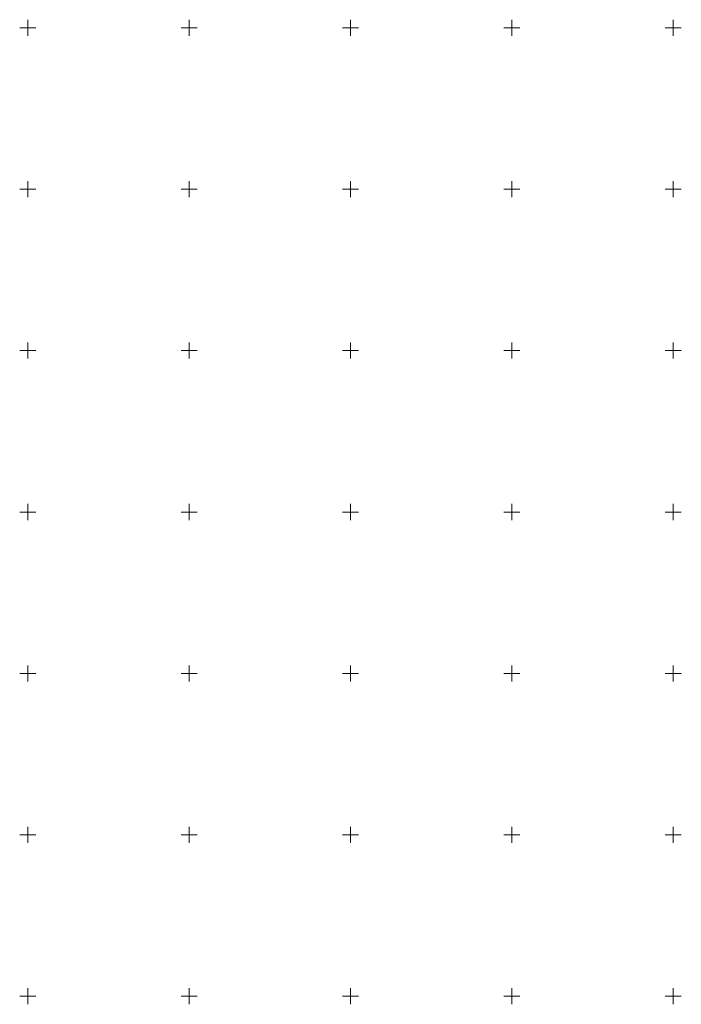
# Model space of a CAD drawing. Header units: metres. Extents: x 5552398 to 5553202, y 5816748 to 5817252.
# Tile 2 of 7: x 5552398 to 5552602, y 5816948 to 5817252. Entities that reach past the tile are written whole.
import ezdxf

# ---------------------------------------------------------------- set-up
doc = ezdxf.new("R2010")
doc.units = ezdxf.units.M
doc.header["$MEASUREMENT"] = 0
doc.linetypes.add('1', pattern=[0])
doc.layers.add('Podzial_sekcyjny_krzyze', color=7, linetype='1', lineweight=18)

msp = doc.modelspace()

# ---------------------------------------------------------------- linework, layer by layer
at = {"layer": 'Podzial_sekcyjny_krzyze'}
for p, q in [((5552397.5, 5817250), (5552402.5, 5817250)), ((5552400, 5817247.5), (5552400, 5817252.5)), ((5552447.5, 5817250), (5552452.5, 5817250)), ((5552450, 5817247.5), (5552450, 5817252.5)), ((5552497.5, 5817250), (5552502.5, 5817250)), ((5552500, 5817247.5), (5552500, 5817252.5)), ((5552547.5, 5817250), (5552552.5, 5817250)), ((5552550, 5817247.5), (5552550, 5817252.5)), ((5552597.5, 5817250), (5552602.5, 5817250)), ((5552600, 5817247.5), (5552600, 5817252.5)), ((5552400, 5817197.5), (5552400, 5817202.5)), ((5552450, 5817197.5), (5552450, 5817202.5)), ((5552500, 5817197.5), (5552500, 5817202.5)), ((5552550, 5817197.5), (5552550, 5817202.5)), ((5552600, 5817197.5), (5552600, 5817202.5)), ((5552397.5, 5817200), (5552402.5, 5817200)), ((5552447.5, 5817200), (5552452.5, 5817200)), ((5552497.5, 5817200), (5552502.5, 5817200)), ((5552547.5, 5817200), (5552552.5, 5817200)), ((5552597.5, 5817200), (5552602.5, 5817200)), ((5552400, 5817147.5), (5552400, 5817152.5)), ((5552450, 5817147.5), (5552450, 5817152.5)), ((5552500, 5817147.5), (5552500, 5817152.5)), ((5552550, 5817147.5), (5552550, 5817152.5)), ((5552600, 5817147.5), (5552600, 5817152.5)), ((5552397.5, 5817150), (5552402.5, 5817150)), ((5552447.5, 5817150), (5552452.5, 5817150)), ((5552497.5, 5817150), (5552502.5, 5817150)), ((5552547.5, 5817150), (5552552.5, 5817150)), ((5552597.5, 5817150), (5552602.5, 5817150)), ((5552400, 5817097.5), (5552400, 5817102.5)), ((5552450, 5817097.5), (5552450, 5817102.5)), ((5552500, 5817097.5), (5552500, 5817102.5)), ((5552550, 5817097.5), (5552550, 5817102.5)), ((5552600, 5817097.5), (5552600, 5817102.5)), ((5552397.5, 5817100), (5552402.5, 5817100)), ((5552447.5, 5817100), (5552452.5, 5817100)), ((5552497.5, 5817100), (5552502.5, 5817100)), ((5552547.5, 5817100), (5552552.5, 5817100)), ((5552597.5, 5817100), (5552602.5, 5817100)), ((5552400, 5817047.5), (5552400, 5817052.5)), ((5552450, 5817047.5), (5552450, 5817052.5)), ((5552500, 5817047.5), (5552500, 5817052.5)), ((5552550, 5817047.5), (5552550, 5817052.5)), ((5552600, 5817047.5), (5552600, 5817052.5)), ((5552397.5, 5817050), (5552402.5, 5817050)), ((5552447.5, 5817050), (5552452.5, 5817050)), ((5552497.5, 5817050), (5552502.5, 5817050)), ((5552547.5, 5817050), (5552552.5, 5817050)), ((5552597.5, 5817050), (5552602.5, 5817050)), ((5552397.5, 5817000), (5552402.5, 5817000)), ((5552400, 5816997.5), (5552400, 5817002.5)), ((5552447.5, 5817000), (5552452.5, 5817000)), ((5552450, 5816997.5), (5552450, 5817002.5)), ((5552497.5, 5817000), (5552502.5, 5817000)), ((5552500, 5816997.5), (5552500, 5817002.5)), ((5552547.5, 5817000), (5552552.5, 5817000)), ((5552550, 5816997.5), (5552550, 5817002.5)), ((5552597.5, 5817000), (5552602.5, 5817000)), ((5552600, 5816997.5), (5552600, 5817002.5)), ((5552400, 5816947.5), (5552400, 5816952.5)), ((5552450, 5816947.5), (5552450, 5816952.5)), ((5552500, 5816947.5), (5552500, 5816952.5)), ((5552550, 5816947.5), (5552550, 5816952.5)), ((5552600, 5816947.5), (5552600, 5816952.5)), ((5552397.5, 5816950), (5552402.5, 5816950)), ((5552447.5, 5816950), (5552452.5, 5816950)), ((5552497.5, 5816950), (5552502.5, 5816950)), ((5552547.5, 5816950), (5552552.5, 5816950)), ((5552597.5, 5816950), (5552602.5, 5816950))]:
    msp.add_line(p, q, dxfattribs=at)

doc.saveas('drawing.dxf')
